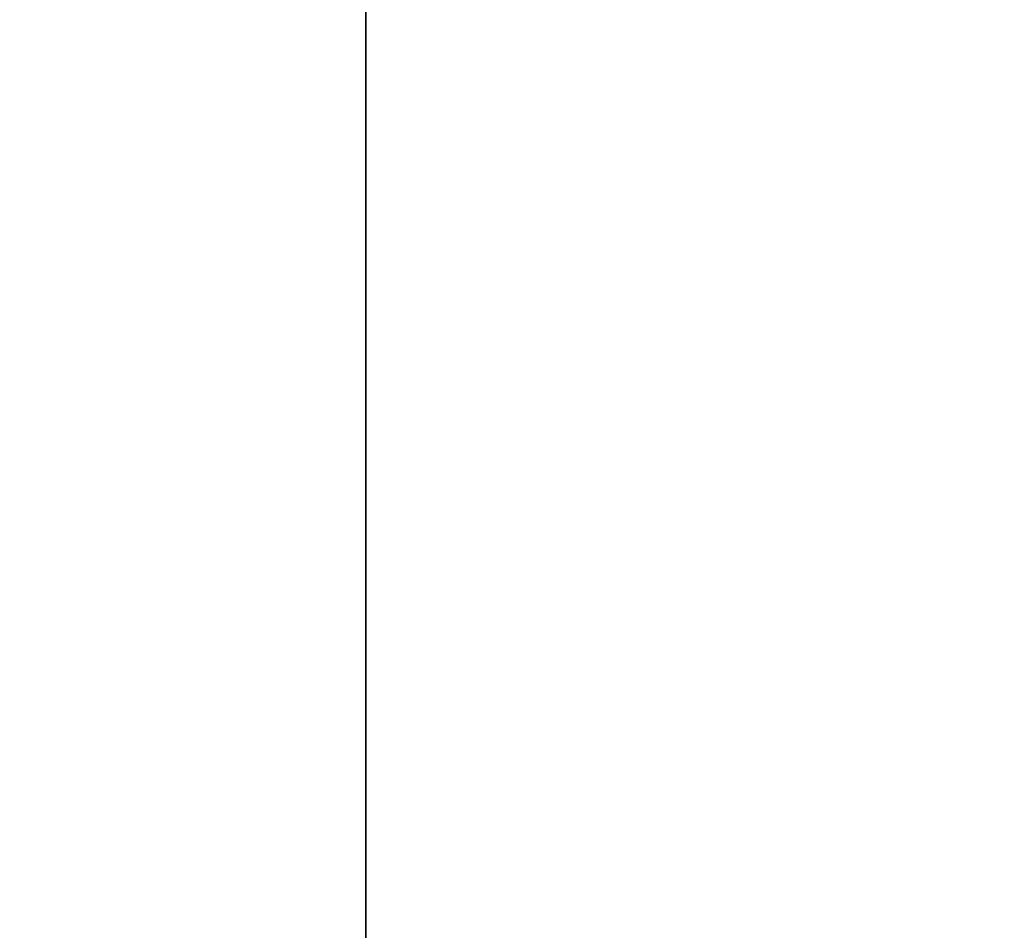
# Model space of a CAD drawing. Extents: x -4.6 to 26, y -2.8 to 21.5.
# Tile 250 of 256: x 2.136 to 2.403, y 2.351 to 2.598. Entities that reach past the tile are written whole.
import ezdxf

# ---------------------------------------------------------------- set-up
doc = ezdxf.new("R2010")
doc.units = 0

# ---------------------------------------------------------------- blocks, each defined once
blk = doc.blocks.new('Box-c67c1682-edb0-4bd8-8a33-890e401f9c55')
at = {"color": 253, "linetype": 'Continuous', "true_color": 0xa0a0a0, "transparency": 33554687}
mesh = blk.add_polyface(dxfattribs=at)
corners = [(0, 0, 43.99), (3.24, 0, 43.99), (3.24, 21.5, 43.99), (0, 21.5, 43.99), (0, 0, 44), (3.24, 0, 44), (3.24, 21.5, 44), (0, 21.5, 44)]
mesh.append_faces([[corners[k] for k in face] for face in [(0, 1, 2, 3), (4, 5, 6, 7), (0, 1, 5, 4), (1, 2, 6, 5), (2, 3, 7, 6), (3, 0, 4, 7)]], dxfattribs={"color": 253})
blk = doc.blocks.new('Box-e58e47ad-c298-4d46-883b-ede03a7832c2')
at = {"color": 253, "linetype": 'Continuous', "true_color": 0xa0a0a0, "transparency": 33554687}
mesh = blk.add_polyface(dxfattribs=at)
corners = [(0, 0), (26, 0), (26, 21.5), (0, 21.5), (0, 0, 0.01), (26, 0, 0.01), (26, 21.5, 0.01), (0, 21.5, 0.01)]
mesh.append_faces([[corners[k] for k in face] for face in [(0, 1, 2, 3), (4, 5, 6, 7), (0, 1, 5, 4), (1, 2, 6, 5), (2, 3, 7, 6), (3, 0, 4, 7)]], dxfattribs={"color": 253})
blk = doc.blocks.new('UpwardOpening-798a01bc-2a6d-483b-9430-f7e7b4352a84')
at = {"linetype": 'Continuous', "transparency": 33554687}
blk.add_blockref('Box-c67c1682-edb0-4bd8-8a33-890e401f9c55', (0, 0), dxfattribs=at)
blk = doc.blocks.new('7c07e1dc-0ebc-4c2a-ad50-10ee57f3c0a2')
at = {"linetype": 'Continuous', "transparency": 33554687}
for name in ['Box-c67c1682-edb0-4bd8-8a33-890e401f9c55', 'Box-e58e47ad-c298-4d46-883b-ede03a7832c2', 'UpwardOpening-798a01bc-2a6d-483b-9430-f7e7b4352a84']:
    blk.add_blockref(name, (0, 0), dxfattribs=at)
blk = doc.blocks.new('CoilBox-7269d930-b99c-4eee-8927-678e0568bb81')
at = {"color": 251, "linetype": 'Continuous', "true_color": 0x5b5b5b, "transparency": 33554687}
mesh = blk.add_polyface(dxfattribs=at)
corners = [(0, 0), (21.54, 0), (21.54, 2), (0, 2), (0, 0, 22.51), (21.54, 0, 22.51), (21.54, 2, 22.51), (0, 2, 22.51)]
mesh.append_faces([[corners[k] for k in face] for face in [(0, 1, 2, 3), (4, 5, 6, 7), (0, 1, 5, 4), (1, 2, 6, 5), (2, 3, 7, 6), (3, 0, 4, 7)]], dxfattribs={"color": 251})
blk = doc.blocks.new('968730ba-9cb0-4099-97a8-5e1f15331742')
at = {"linetype": 'Continuous', "transparency": 33554687}
blk.add_blockref('CoilBox-7269d930-b99c-4eee-8927-678e0568bb81', (0, 0), dxfattribs=at)
blk = doc.blocks.new('68806d1e-087d-405c-8c5d-b90c1a1cc6a4')
at = {"linetype": 'Continuous', "transparency": 33554687}
for name, p in [('7c07e1dc-0ebc-4c2a-ad50-10ee57f3c0a2', (0, 0)), ('968730ba-9cb0-4099-97a8-5e1f15331742', (2.23, 2, 19.96))]:
    blk.add_blockref(name, p, dxfattribs=at)

msp = doc.modelspace()

# ---------------------------------------------------------------- block references
at = {"transparency": 33554687}
msp.add_blockref('68806d1e-087d-405c-8c5d-b90c1a1cc6a4', (0, 0), dxfattribs=at)

doc.saveas('drawing.dxf')
